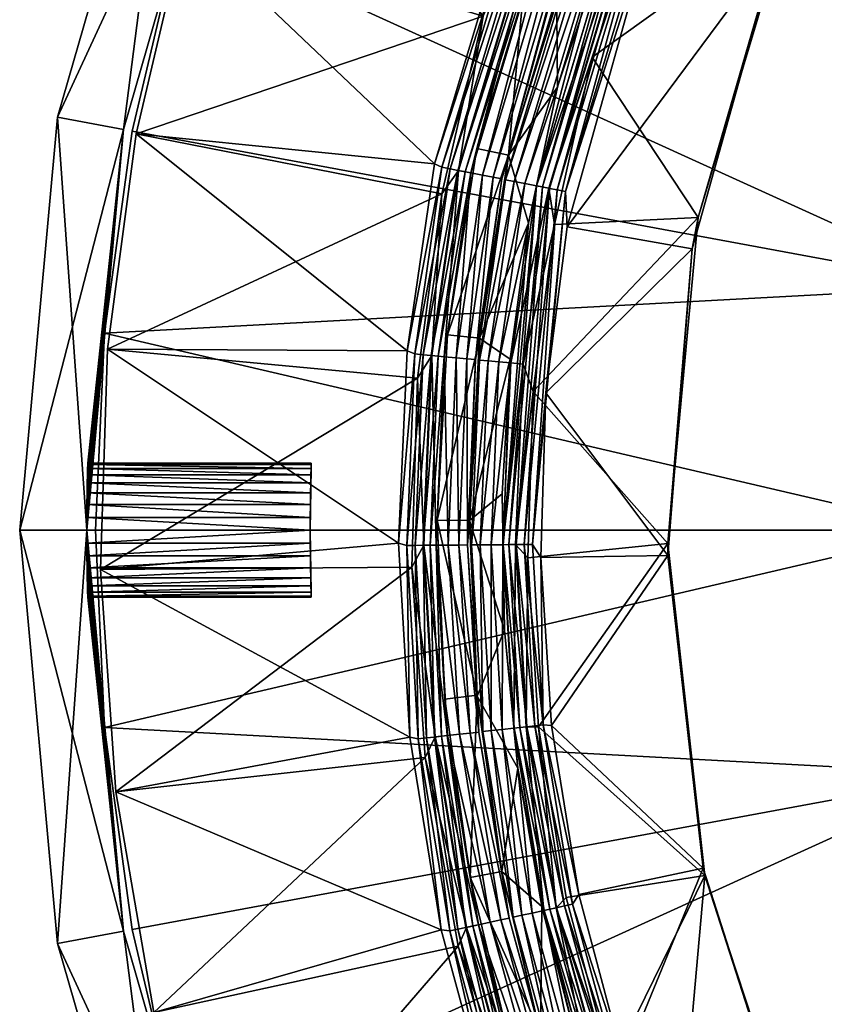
# Model space of a CAD drawing. Header units: centimetres. Extents: x 2.5 to 30.3, y -51.1 to -1.5.
# Tile 4 of 256: x 2.5 to 4.3, y -47.1 to -44.9. Entities that reach past the tile are written whole.
import ezdxf

# ---------------------------------------------------------------- set-up
doc = ezdxf.new("R2010")
doc.units = ezdxf.units.CM
for name, color, linetype, true_color in [('600', 7, 'Continuous', 0x1bb158), ('602', 7, 'Continuous', 0x1bb158), ('604', 7, 'Continuous', 0x94b11b)]:
    doc.layers.add(name, color=color, linetype=linetype, true_color=true_color)

msp = doc.modelspace()

# ---------------------------------------------------------------- meshes
at = {"layer": '600', "color": 254, "true_color": 0xcad1ee}
mesh = msp.add_polyface(dxfattribs=at)
corners = [(3.8858, -44.5467, 47.3733), (3.9156, -44.4684, 47.3686), (4.0548, -44.1796, 47.3686), (3.8007, -44.7655, 47.3686), (3.6636, -45.2885, 47.3733), (3.7105, -45.0678, 47.3686), (3.7279, -45.3011, 47.4169), (3.9382, -44.6413, 47.4186), (3.7316, -45.3804, 47.4186), (3.9464, -44.5715, 47.4169), (4.2933, -43.9438, 47.4186), (4.2623, -43.9239, 47.4115), (3.9292, -44.5645, 47.4115), (3.6764, -45.291, 47.3893), (3.8978, -44.5516, 47.3893), (3.692, -45.2941, 47.4023), (3.9126, -44.5577, 47.4023), (3.7096, -45.2975, 47.4115), (3.9156, -44.4684, 47.3686), (3.8573, -44.4211, 47.2432), (4.0548, -44.1796, 47.3686), (3.708, -44.815, 47.2432), (3.8007, -44.7655, 47.3686), (3.7105, -45.0678, 47.3686), (4.2034, -44.7444, 47.4186), (3.9382, -44.6413, 47.4186), (4.5327, -44.0975, 47.4186), (3.7316, -45.3804, 47.4186), (4.0118, -45.4297, 47.4186), (4.2034, -44.7444, 47.4186), (4.0249, -45.3595, 47.5186), (4.0118, -45.4297, 47.4186), (4.2266, -44.686, 47.5186), (4.5327, -44.0975, 47.4186), (4.0249, -45.3595, 47.5186), (3.7882, -45.0008, 47.5186), (3.7032, -45.3754, 47.5186), (4.2266, -44.686, 47.5186), (3.9113, -44.6309, 47.5186), (4.269, -43.9282, 47.5186), (3.8203, -44.52, 47.4506), (3.7082, -44.8151, 47.4436), (3.6009, -45.2201, 47.4436), (3.8575, -44.4212, 47.4436), (3.9113, -44.5571, 47.5161), (3.9113, -44.6309, 47.5186), (4.246, -43.9134, 47.5161), (3.6906, -45.2938, 47.5161), (3.7882, -45.0008, 47.5186), (3.7032, -45.3754, 47.5186), (3.5942, -45.2749, 47.4506), (3.8384, -44.5273, 47.4746), (3.6133, -45.2786, 47.4746), (3.8606, -44.5364, 47.4941), (3.6369, -45.2832, 47.4941), (3.8854, -44.5466, 47.508), (3.6632, -45.2884, 47.508), (3.708, -44.815, 47.2432), (3.8121, -44.5166, 47.2361), (3.8573, -44.4211, 47.2432), (3.5855, -45.2731, 47.2361), (3.7211, -44.4794, 47.1707), (3.5439, -44.9091, 47.1682), (3.8278, -44.1782, 47.1682), (3.5428, -45.2648, 47.1926), (3.747, -44.49, 47.1787), (3.7718, -44.5001, 47.1926), (3.5663, -45.2694, 47.2121), (3.794, -44.5092, 47.2121), (3.7082, -44.8151, 47.4436), (3.7912, -44.3921, 47.3182), (3.6393, -44.793, 47.3182), (3.8575, -44.4212, 47.4436), (3.7912, -44.3921, 47.3182), (3.7466, -44.4898, 47.3135), (3.6393, -44.793, 47.3182)]
mesh.append_faces([[corners[k] for k in face] for face in [(0, 1, 2), (0, 3, 1), (4, 3, 0), (4, 5, 3), (6, 7, 8), (9, 7, 6), (9, 10, 7), (11, 9, 12), (0, 13, 4), (13, 0, 14), (14, 15, 13), (15, 14, 16), (16, 17, 15), (17, 16, 12), (12, 6, 17), (6, 12, 9), (18, 19, 20), (18, 21, 19), (22, 21, 18), (23, 21, 22), (24, 25, 26), (24, 27, 25), (28, 27, 24), (29, 30, 31), (29, 32, 30), (33, 32, 29), (34, 35, 36), (37, 35, 34), (37, 38, 35), (37, 39, 38), (40, 41, 42), (40, 43, 41), (44, 45, 46), (47, 45, 44), (47, 48, 45), (47, 49, 48), (50, 51, 40), (52, 53, 51), (53, 52, 54), (54, 55, 53), (55, 54, 56), (56, 44, 55), (44, 56, 47), (57, 58, 59), (57, 60, 58), (61, 62, 63), (64, 65, 66), (67, 66, 68), (60, 68, 58), (69, 70, 71), (72, 70, 69), (73, 74, 75)]], dxfattribs={"color": 254})
mesh = msp.add_polyface(dxfattribs=at)
corners = [(3.6636, -45.2885, 47.3733), (3.6451, -45.3723, 47.3686), (3.7105, -45.0678, 47.3686), (3.7105, -45.0678, 47.3686), (3.6007, -45.2201, 47.2432), (3.708, -44.815, 47.2432), (3.6451, -45.3723, 47.3686), (3.5942, -45.2749, 47.4506), (3.6009, -45.2201, 47.4436), (3.5362, -45.6296, 47.4436), (3.8203, -44.52, 47.4506), (3.8384, -44.5273, 47.4746), (3.6133, -45.2786, 47.4746), (3.6007, -45.2201, 47.2432), (3.5855, -45.2731, 47.2361), (3.708, -44.815, 47.2432), (3.536, -45.6296, 47.2432), (3.4891, -45.2542, 47.1707), (3.5439, -44.9091, 47.1682), (3.7211, -44.4794, 47.1707), (3.4514, -45.3065, 47.1682), (3.5164, -45.2596, 47.1787), (3.747, -44.49, 47.1787), (3.5428, -45.2648, 47.1926), (3.7718, -44.5001, 47.1926), (3.5663, -45.2694, 47.2121), (3.794, -44.5092, 47.2121), (3.4568, -45.6709, 47.1787), (3.6009, -45.2201, 47.4436), (3.5301, -45.2052, 47.3182), (3.4643, -45.622, 47.3182), (3.6393, -44.793, 47.3182), (3.7082, -44.8151, 47.4436), (3.5439, -44.9091, 47.1682), (3.0259, -44.2682, 47.1682), (3.8278, -44.1782, 47.1682), (2.8767, -44.7084, 47.1682), (2.7678, -45.1721, 47.1682), (3.4514, -45.3065, 47.1682), (2.7036, -45.6539, 47.1682), (3.0259, -44.2682, 47.1682), (2.8767, -44.7084, 47.2682), (3.0259, -44.2682, 47.2682), (2.8767, -44.7084, 47.1682), (2.7678, -45.1721, 47.1682), (2.7678, -45.1721, 47.2682), (2.7036, -45.6539, 47.2682), (3.4348, -45.2393, 47.2682), (2.7678, -45.1721, 47.2682), (3.3736, -45.6581, 47.2682), (2.8767, -44.7084, 47.2682), (3.6699, -44.4563, 47.2682), (3.0259, -44.2682, 47.2682), (3.5301, -45.2052, 47.3182), (3.5161, -45.2595, 47.3135), (3.4643, -45.622, 47.3182), (3.7466, -44.4898, 47.3135), (3.6393, -44.793, 47.3182), (3.4518, -45.2469, 47.2699), (3.4348, -45.2393, 47.2682), (3.3736, -45.6581, 47.2682), (3.686, -44.465, 47.2699), (3.6699, -44.4563, 47.2682), (3.3912, -45.6648, 47.2699), (3.4701, -45.2505, 47.2752), (3.4098, -45.6665, 47.2752), (3.4876, -45.2539, 47.2845), (3.4276, -45.6682, 47.2845), (3.5033, -45.257, 47.2975), (3.4435, -45.6697, 47.2975), (3.7032, -44.4721, 47.2752), (3.7198, -44.4789, 47.2845), (3.7346, -44.4849, 47.2975)]
mesh.append_faces([[corners[k] for k in face] for face in [(0, 1, 2), (3, 4, 5), (6, 4, 3), (7, 8, 9), (10, 8, 7), (11, 7, 12), (13, 14, 15), (16, 14, 13), (17, 18, 19), (17, 20, 18), (19, 21, 17), (21, 19, 22), (22, 23, 21), (24, 25, 23), (26, 14, 25), (27, 17, 21), (28, 29, 30), (28, 31, 29), (32, 31, 28), (33, 34, 35), (33, 36, 34), (33, 37, 36), (38, 37, 33), (38, 39, 37), (40, 41, 42), (43, 41, 40), (44, 41, 43), (44, 45, 41), (44, 46, 45), (47, 48, 49), (47, 50, 48), (51, 50, 47), (51, 52, 50), (53, 54, 55), (53, 56, 54), (57, 56, 53), (58, 59, 60), (61, 59, 58), (61, 62, 59), (63, 64, 58), (65, 66, 64), (67, 68, 66), (69, 54, 68), (58, 70, 61), (70, 58, 64), (64, 71, 70), (71, 64, 66), (66, 72, 71), (72, 66, 68), (68, 56, 72), (56, 68, 54)]], dxfattribs={"color": 254})
mesh = msp.add_polyface(dxfattribs=at)
corners = [(3.5357, -45.6784, 47.4506), (3.5136, -46.0371, 47.4436), (3.518, -46.0921, 47.4506), (3.5362, -45.6296, 47.4436), (3.5134, -46.0371, 47.2432), (3.5269, -45.6775, 47.2361), (3.536, -45.6296, 47.2432), (3.5091, -46.0922, 47.2361), (3.429, -45.6683, 47.1707), (3.4514, -45.3065, 47.1682), (3.4891, -45.2542, 47.1707), (3.3972, -45.7191, 47.1682), (3.4108, -46.093, 47.1707), (3.3842, -46.1416, 47.1682), (3.4568, -45.6709, 47.1787), (3.5164, -45.2596, 47.1787), (3.4836, -45.6735, 47.1926), (3.5428, -45.2648, 47.1926), (3.5075, -45.6757, 47.2121), (3.4387, -46.0928, 47.1787), (3.4656, -46.0925, 47.1926), (3.4896, -46.0924, 47.2121), (3.5663, -45.2694, 47.2121), (3.5362, -45.6296, 47.4436), (3.4412, -46.0367, 47.3182), (3.5136, -46.0371, 47.4436), (3.4643, -45.622, 47.3182), (3.6009, -45.2201, 47.4436), (3.3972, -45.7191, 47.1682), (2.7036, -45.6539, 47.1682), (3.4514, -45.3065, 47.1682), (2.6876, -46.1471, 47.1682), (3.3842, -46.1416, 47.1682), (2.7036, -45.6539, 47.1682), (2.7036, -45.6539, 47.2682), (2.7678, -45.1721, 47.1682), (2.6876, -46.1471, 47.1682), (2.6876, -46.1471, 47.2682), (3.3546, -46.0879, 47.2682), (2.7036, -45.6539, 47.2682), (2.6876, -46.1471, 47.2682), (3.3736, -45.6581, 47.2682), (2.7678, -45.1721, 47.2682), (3.4565, -45.6709, 47.3135), (3.4412, -46.0367, 47.3182), (3.4643, -45.622, 47.3182), (3.4384, -46.0928, 47.3135), (3.5161, -45.2595, 47.3135), (3.3912, -45.6648, 47.2699), (3.3546, -46.0879, 47.2682), (3.3729, -46.0933, 47.2699), (3.3736, -45.6581, 47.2682), (3.4518, -45.2469, 47.2699), (3.4098, -45.6665, 47.2752), (3.3915, -46.0931, 47.2752), (3.4276, -45.6682, 47.2845), (3.4094, -46.093, 47.2845), (3.4435, -45.6697, 47.2975), (3.4254, -46.0929, 47.2975), (3.4701, -45.2505, 47.2752), (3.4876, -45.2539, 47.2845), (3.5033, -45.257, 47.2975)]
mesh.append_faces([[corners[k] for k in face] for face in [(0, 1, 2), (0, 3, 1), (4, 5, 6), (4, 7, 5), (8, 9, 10), (8, 11, 9), (12, 11, 8), (12, 13, 11), (10, 14, 8), (15, 16, 14), (16, 15, 17), (17, 18, 16), (8, 19, 12), (19, 8, 14), (14, 20, 19), (20, 14, 16), (16, 21, 20), (21, 16, 18), (22, 5, 18), (18, 7, 21), (7, 18, 5), (23, 24, 25), (23, 26, 24), (27, 26, 23), (28, 29, 30), (28, 31, 29), (32, 31, 28), (33, 34, 35), (36, 34, 33), (36, 37, 34), (38, 39, 40), (41, 39, 38), (41, 42, 39), (43, 44, 45), (46, 44, 43), (45, 47, 43), (48, 49, 50), (48, 51, 49), (52, 51, 48), (50, 53, 48), (53, 50, 54), (54, 55, 53), (55, 54, 56), (56, 57, 55), (57, 56, 58), (59, 48, 53), (60, 53, 55), (61, 55, 57), (58, 43, 57), (43, 58, 46), (47, 57, 43)]], dxfattribs={"color": 254})
mesh = msp.add_polyface(dxfattribs=at)
corners = [(3.5887, -46.0916, 47.3733), (3.6451, -45.3723, 47.3686), (3.6636, -45.2885, 47.3733), (3.6041, -45.6763, 47.3686), (3.5865, -45.9777, 47.3686), (3.5919, -46.2828, 47.3686), (3.6542, -46.091, 47.4169), (3.6844, -45.7514, 47.4186), (3.6728, -46.1205, 47.4186), (3.7279, -45.3011, 47.4169), (3.7316, -45.3804, 47.4186), (3.6017, -46.0914, 47.3893), (3.6764, -45.291, 47.3893), (3.6177, -46.0913, 47.4023), (3.692, -45.2941, 47.4023), (3.6356, -46.0912, 47.4115), (3.7096, -45.2975, 47.4115), (3.6451, -45.3723, 47.3686), (3.536, -45.6296, 47.2432), (3.6007, -45.2201, 47.2432), (3.6041, -45.6763, 47.3686), (3.5134, -46.0371, 47.2432), (3.5865, -45.9777, 47.3686), (3.5919, -46.2828, 47.3686), (4.0118, -45.4297, 47.4186), (3.6844, -45.7514, 47.4186), (3.7316, -45.3804, 47.4186), (3.9572, -46.1161, 47.4186), (3.6728, -46.1205, 47.4186), (4.0118, -45.4297, 47.4186), (3.9569, -46.0886, 47.5186), (3.9572, -46.1161, 47.4186), (4.0249, -45.3595, 47.5186), (3.9569, -46.0886, 47.5186), (3.6556, -45.7491, 47.5186), (3.6439, -46.121, 47.5186), (4.0249, -45.3595, 47.5186), (3.7032, -45.3754, 47.5186), (3.5942, -45.2749, 47.4506), (3.5362, -45.6296, 47.4436), (3.5357, -45.6784, 47.4506), (3.6336, -45.6876, 47.5161), (3.7032, -45.3754, 47.5186), (3.6906, -45.2938, 47.5161), (3.6556, -45.7491, 47.5186), (3.6162, -46.0913, 47.5161), (3.6439, -46.121, 47.5186), (3.518, -46.0921, 47.4506), (3.5551, -45.6802, 47.4746), (3.5375, -46.092, 47.4746), (3.6133, -45.2786, 47.4746), (3.579, -45.6824, 47.4941), (3.5615, -46.0918, 47.4941), (3.6058, -45.6849, 47.508), (3.5883, -46.0916, 47.508), (3.6369, -45.2832, 47.4941), (3.6632, -45.2884, 47.508), (3.536, -45.6296, 47.2432), (3.5269, -45.6775, 47.2361), (3.5855, -45.2731, 47.2361), (3.5075, -45.6757, 47.2121), (3.5428, -45.2648, 47.1926), (3.5663, -45.2694, 47.2121)]
mesh.append_faces([[corners[k] for k in face] for face in [(0, 1, 2), (0, 3, 1), (0, 4, 3), (0, 5, 4), (6, 7, 8), (9, 7, 6), (9, 10, 7), (2, 11, 0), (11, 2, 12), (12, 13, 11), (13, 12, 14), (14, 15, 13), (15, 14, 16), (16, 6, 15), (6, 16, 9), (17, 18, 19), (20, 18, 17), (20, 21, 18), (22, 21, 20), (23, 21, 22), (24, 25, 26), (27, 25, 24), (27, 28, 25), (29, 30, 31), (29, 32, 30), (33, 34, 35), (36, 34, 33), (36, 37, 34), (38, 39, 40), (41, 42, 43), (41, 44, 42), (45, 44, 41), (45, 46, 44), (47, 48, 40), (48, 47, 49), (40, 50, 38), (50, 40, 48), (49, 51, 48), (51, 49, 52), (52, 53, 51), (53, 52, 54), (54, 41, 53), (41, 54, 45), (48, 55, 50), (55, 48, 51), (51, 56, 55), (56, 51, 53), (53, 43, 56), (43, 53, 41), (57, 58, 59), (60, 61, 62), (58, 62, 59)]], dxfattribs={"color": 254})
mesh = msp.add_polyface(dxfattribs=at)
corners = [(3.6132, -46.5021, 47.3733), (3.5919, -46.2828, 47.3686), (3.5887, -46.0916, 47.3733), (3.5919, -46.2828, 47.3686), (3.5302, -46.4305, 47.2432), (3.5134, -46.0371, 47.2432), (3.6212, -46.5916, 47.3686), (3.5855, -46.8228, 47.2432), (3.5429, -46.5099, 47.4506), (3.5302, -46.428, 47.4436), (3.5857, -46.8227, 47.4436), (3.518, -46.0921, 47.4506), (3.5136, -46.0371, 47.4436), (3.611, -46.9252, 47.4506), (3.5622, -46.5078, 47.4746), (3.5375, -46.092, 47.4746), (3.6301, -46.921, 47.4746), (3.5861, -46.5051, 47.4941), (3.5615, -46.0918, 47.4941), (3.5883, -46.0916, 47.508), (3.6128, -46.5021, 47.508), (3.5302, -46.4305, 47.2432), (3.5091, -46.0922, 47.2361), (3.5134, -46.0371, 47.2432), (3.534, -46.5109, 47.2361), (3.5855, -46.8228, 47.2432), (3.4364, -46.5218, 47.1707), (3.3842, -46.1416, 47.1682), (3.4108, -46.093, 47.1707), (3.4142, -46.5675, 47.1682), (3.4641, -46.5187, 47.1787), (3.4387, -46.0928, 47.1787), (3.4908, -46.5157, 47.1926), (3.4656, -46.0925, 47.1926), (3.5146, -46.5131, 47.2121), (3.4896, -46.0924, 47.2121), (3.5833, -46.9312, 47.2121), (3.6023, -46.9271, 47.2361), (3.5302, -46.428, 47.4436), (3.4584, -46.4371, 47.3182), (3.5146, -46.8363, 47.3182), (3.4412, -46.0367, 47.3182), (3.5136, -46.0371, 47.4436), (3.3842, -46.1416, 47.1682), (2.7219, -46.6446, 47.1682), (2.6876, -46.1471, 47.1682), (3.4142, -46.5675, 47.1682), (2.6876, -46.1471, 47.1682), (2.7219, -46.6446, 47.2682), (2.6876, -46.1471, 47.2682), (2.7219, -46.6446, 47.1682), (3.3799, -46.5221, 47.2682), (2.6876, -46.1471, 47.2682), (2.7219, -46.6446, 47.2682), (3.3546, -46.0879, 47.2682), (3.4384, -46.0928, 47.3135), (3.4584, -46.4371, 47.3182), (3.4412, -46.0367, 47.3182), (3.4637, -46.5187, 47.3135), (3.5146, -46.8363, 47.3182), (3.3729, -46.0933, 47.2699), (3.3799, -46.5221, 47.2682), (3.3986, -46.526, 47.2699), (3.3546, -46.0879, 47.2682), (3.3915, -46.0931, 47.2752), (3.4171, -46.5239, 47.2752), (3.4094, -46.093, 47.2845), (3.4349, -46.522, 47.2845), (3.4254, -46.0929, 47.2975), (3.4508, -46.5202, 47.2975)]
mesh.append_faces([[corners[k] for k in face] for face in [(0, 1, 2), (3, 4, 5), (6, 4, 3), (6, 7, 4), (8, 9, 10), (11, 9, 8), (11, 12, 9), (13, 14, 8), (8, 15, 11), (15, 8, 14), (16, 17, 14), (14, 18, 15), (18, 14, 17), (17, 19, 18), (19, 17, 20), (21, 22, 23), (21, 24, 22), (25, 24, 21), (26, 27, 28), (26, 29, 27), (28, 30, 26), (30, 28, 31), (31, 32, 30), (32, 31, 33), (33, 34, 32), (34, 33, 35), (36, 32, 34), (35, 24, 34), (24, 35, 22), (37, 34, 24), (38, 39, 40), (38, 41, 39), (42, 41, 38), (43, 44, 45), (46, 44, 43), (47, 48, 49), (50, 48, 47), (51, 52, 53), (54, 52, 51), (55, 56, 57), (58, 56, 55), (58, 59, 56), (60, 61, 62), (60, 63, 61), (62, 64, 60), (64, 62, 65), (65, 66, 64), (66, 65, 67), (67, 68, 66), (68, 67, 69), (69, 55, 68), (55, 69, 58)]], dxfattribs={"color": 254})
mesh = msp.add_polyface(dxfattribs=at)
corners = [(3.6132, -46.5021, 47.3733), (3.6212, -46.5916, 47.3686), (3.5919, -46.2828, 47.3686), (3.6801, -46.9101, 47.3733), (3.6753, -46.9014, 47.3686), (3.7544, -47.2092, 47.3686), (3.7441, -46.8962, 47.4169), (3.7581, -46.8748, 47.4186), (3.8578, -47.2503, 47.4186), (3.6783, -46.4949, 47.4169), (3.6967, -46.4964, 47.4186), (3.6728, -46.1205, 47.4186), (3.6542, -46.091, 47.4169), (3.5887, -46.0916, 47.3733), (3.6261, -46.5007, 47.3893), (3.6017, -46.0914, 47.3893), (3.6928, -46.9074, 47.3893), (3.642, -46.4989, 47.4023), (3.6177, -46.0913, 47.4023), (3.6598, -46.4969, 47.4115), (3.6356, -46.0912, 47.4115), (3.7084, -46.904, 47.4023), (3.7259, -46.9001, 47.4115), (3.6753, -46.9014, 47.3686), (3.5855, -46.8228, 47.2432), (3.6212, -46.5916, 47.3686), (3.6721, -47.1857, 47.2432), (3.9572, -46.1161, 47.4186), (3.6967, -46.4964, 47.4186), (3.6728, -46.1205, 47.4186), (4.0364, -46.8156, 47.4186), (3.7581, -46.8748, 47.4186), (3.8578, -47.2503, 47.4186), (4.0364, -46.8156, 47.4186), (3.9569, -46.0886, 47.5186), (4.0399, -46.8318, 47.5186), (3.9572, -46.1161, 47.4186), (4.0399, -46.8318, 47.5186), (3.7299, -46.8809, 47.5186), (3.8303, -47.2591, 47.5186), (3.6681, -46.4996, 47.5186), (3.9569, -46.0886, 47.5186), (3.6439, -46.121, 47.5186), (3.611, -46.9252, 47.4506), (3.5857, -46.8227, 47.4436), (3.6717, -47.1835, 47.4436), (3.6405, -46.4991, 47.5161), (3.6439, -46.121, 47.5186), (3.6162, -46.0913, 47.5161), (3.6681, -46.4996, 47.5186), (3.707, -46.9043, 47.5161), (3.7299, -46.8809, 47.5186), (3.8303, -47.2591, 47.5186), (3.5622, -46.5078, 47.4746), (3.6301, -46.921, 47.4746), (3.5861, -46.5051, 47.4941), (3.6535, -46.9159, 47.4941), (3.6128, -46.5021, 47.508), (3.6797, -46.9102, 47.508), (3.5883, -46.0916, 47.508), (3.6721, -47.1857, 47.2432), (3.6023, -46.9271, 47.2361), (3.5855, -46.8228, 47.2432)]
mesh.append_faces([[corners[k] for k in face] for face in [(0, 1, 2), (3, 1, 0), (3, 4, 1), (3, 5, 4), (6, 7, 8), (9, 7, 6), (9, 10, 7), (9, 11, 10), (12, 11, 9), (13, 14, 0), (14, 13, 15), (0, 16, 3), (16, 0, 14), (15, 17, 14), (17, 15, 18), (18, 19, 17), (19, 18, 20), (20, 9, 19), (9, 20, 12), (14, 21, 16), (21, 14, 17), (17, 22, 21), (22, 17, 19), (19, 6, 22), (6, 19, 9), (23, 24, 25), (23, 26, 24), (27, 28, 29), (30, 28, 27), (30, 31, 28), (30, 32, 31), (33, 34, 35), (36, 34, 33), (37, 38, 39), (37, 40, 38), (41, 40, 37), (41, 42, 40), (43, 44, 45), (46, 47, 48), (46, 49, 47), (50, 49, 46), (50, 51, 49), (50, 52, 51), (53, 43, 54), (55, 54, 56), (56, 57, 55), (57, 56, 58), (58, 46, 57), (46, 58, 50), (57, 48, 59), (48, 57, 46), (60, 61, 62)]], dxfattribs={"color": 254})
mesh = msp.add_polyface(dxfattribs=at)
corners = [(3.5429, -46.5099, 47.4506), (3.5857, -46.8227, 47.4436), (3.611, -46.9252, 47.4506), (3.5855, -46.8228, 47.2432), (3.6023, -46.9271, 47.2361), (3.534, -46.5109, 47.2361), (3.5063, -46.948, 47.1707), (3.4142, -46.5675, 47.1682), (3.4364, -46.5218, 47.1707), (3.4878, -46.9904, 47.1682), (3.6199, -47.3646, 47.1707), (3.6041, -47.4036, 47.1682), (3.5336, -46.942, 47.1787), (3.4641, -46.5187, 47.1787), (3.5598, -46.9363, 47.1926), (3.4908, -46.5157, 47.1926), (3.5833, -46.9312, 47.2121), (3.5146, -46.5131, 47.2121), (3.6464, -47.3559, 47.1787), (3.6719, -47.3475, 47.1926), (3.6717, -47.1835, 47.4436), (3.5146, -46.8363, 47.3182), (3.6027, -47.2056, 47.3182), (3.5857, -46.8227, 47.4436), (3.5302, -46.428, 47.4436), (3.4142, -46.5675, 47.1682), (2.8071, -47.1386, 47.1682), (2.7219, -46.6446, 47.1682), (3.4878, -46.9904, 47.1682), (2.9424, -47.6213, 47.1682), (3.6041, -47.4036, 47.1682), (2.8071, -47.1386, 47.1682), (2.7219, -46.6446, 47.2682), (2.7219, -46.6446, 47.1682), (2.8071, -47.1386, 47.2682), (2.9424, -47.6213, 47.1682), (3.5647, -47.3764, 47.2682), (2.8071, -47.1386, 47.2682), (2.9424, -47.6213, 47.2682), (3.4501, -46.9539, 47.2682), (2.7219, -46.6446, 47.2682), (3.3799, -46.5221, 47.2682), (3.5332, -46.9421, 47.3135), (3.5146, -46.8363, 47.3182), (3.4637, -46.5187, 47.3135), (3.6027, -47.2056, 47.3182), (3.646, -47.356, 47.3135), (3.4692, -46.956, 47.2699), (3.5647, -47.3764, 47.2682), (3.5838, -47.3765, 47.2699), (3.4501, -46.9539, 47.2682), (3.3986, -46.526, 47.2699), (3.3799, -46.5221, 47.2682), (3.4874, -46.9521, 47.2752), (3.6015, -47.3707, 47.2752), (3.5049, -46.9483, 47.2845), (3.6185, -47.3651, 47.2845), (3.5205, -46.9449, 47.2975), (3.6337, -47.3601, 47.2975), (3.4171, -46.5239, 47.2752), (3.4349, -46.522, 47.2845), (3.4508, -46.5202, 47.2975)]
mesh.append_faces([[corners[k] for k in face] for face in [(0, 1, 2), (3, 4, 5), (6, 7, 8), (6, 9, 7), (10, 9, 6), (10, 11, 9), (8, 12, 6), (12, 8, 13), (13, 14, 12), (14, 13, 15), (15, 16, 14), (17, 4, 16), (6, 18, 10), (18, 6, 12), (19, 12, 14), (20, 21, 22), (23, 21, 20), (24, 21, 23), (25, 26, 27), (28, 26, 25), (28, 29, 26), (30, 29, 28), (31, 32, 33), (31, 34, 32), (35, 34, 31), (36, 37, 38), (39, 37, 36), (39, 40, 37), (41, 40, 39), (42, 43, 44), (42, 45, 43), (46, 45, 42), (47, 48, 49), (47, 50, 48), (51, 50, 47), (51, 52, 50), (49, 53, 47), (53, 49, 54), (54, 55, 53), (55, 54, 56), (56, 57, 55), (57, 56, 58), (58, 42, 57), (47, 59, 51), (59, 47, 53), (53, 60, 59), (60, 53, 55), (55, 61, 60), (61, 55, 57), (57, 44, 61), (44, 57, 42)]], dxfattribs={"color": 254})
mesh = msp.add_polyface(dxfattribs=at)
corners = [(3.7889, -47.309, 47.3733), (3.7544, -47.2092, 47.3686), (3.6801, -46.9101, 47.3733), (3.8586, -47.5118, 47.3686), (3.8511, -47.2886, 47.4169), (3.8578, -47.2503, 47.4186), (3.9955, -47.6171, 47.4186), (3.7441, -46.8962, 47.4169), (3.8012, -47.305, 47.3893), (3.6928, -46.9074, 47.3893), (3.9492, -47.6873, 47.3893), (3.8164, -47.3, 47.4023), (3.7084, -46.904, 47.4023), (3.8334, -47.2944, 47.4115), (3.7259, -46.9001, 47.4115), (3.9638, -47.6807, 47.4023), (3.9801, -47.6734, 47.4115), (3.9971, -47.6658, 47.4169), (3.7911, -47.5381, 47.2432), (3.7544, -47.2092, 47.3686), (3.8586, -47.5118, 47.3686), (3.6721, -47.1857, 47.2432), (3.6753, -46.9014, 47.3686), (4.2566, -47.5039, 47.4186), (3.8578, -47.2503, 47.4186), (4.0364, -46.8156, 47.4186), (3.9955, -47.6171, 47.4186), (4.2566, -47.5039, 47.4186), (4.0399, -46.8318, 47.5186), (4.2734, -47.5422, 47.5186), (4.0364, -46.8156, 47.4186), (4.0399, -46.8318, 47.5186), (3.969, -47.6286, 47.5186), (4.2734, -47.5422, 47.5186), (3.8303, -47.2591, 47.5186), (3.7217, -47.3311, 47.4506), (3.6717, -47.1835, 47.4436), (3.7913, -47.538, 47.4436), (3.611, -46.9252, 47.4506), (3.815, -47.3004, 47.5161), (3.8303, -47.2591, 47.5186), (3.707, -46.9043, 47.5161), (3.969, -47.6286, 47.5186), (3.6301, -46.921, 47.4746), (3.7402, -47.3251, 47.4746), (3.8906, -47.7135, 47.4746), (3.763, -47.3176, 47.4941), (3.9125, -47.7037, 47.4941), (3.7885, -47.3092, 47.508), (3.937, -47.6927, 47.508), (3.6535, -46.9159, 47.4941), (3.6797, -46.9102, 47.508), (3.6721, -47.1857, 47.2432), (3.7132, -47.3339, 47.2361), (3.6023, -46.9271, 47.2361), (3.7911, -47.5381, 47.2432), (3.5336, -46.942, 47.1787), (3.6719, -47.3475, 47.1926), (3.6464, -47.3559, 47.1787), (3.5598, -46.9363, 47.1926), (3.6947, -47.34, 47.2121), (3.5833, -46.9312, 47.2121), (3.6717, -47.1835, 47.4436), (3.7239, -47.5643, 47.3182), (3.7913, -47.538, 47.4436), (3.6027, -47.2056, 47.3182), (3.646, -47.356, 47.3135), (3.7239, -47.5643, 47.3182), (3.6027, -47.2056, 47.3182), (3.5332, -46.9421, 47.3135), (3.6337, -47.3601, 47.2975)]
mesh.append_faces([[corners[k] for k in face] for face in [(0, 1, 2), (0, 3, 1), (4, 5, 6), (7, 5, 4), (2, 8, 0), (8, 2, 9), (10, 0, 8), (9, 11, 8), (11, 9, 12), (12, 13, 11), (13, 12, 14), (14, 4, 13), (4, 14, 7), (15, 8, 11), (16, 11, 13), (17, 13, 4), (18, 19, 20), (19, 21, 22), (19, 18, 21), (23, 24, 25), (23, 26, 24), (27, 28, 29), (30, 28, 27), (31, 32, 33), (31, 34, 32), (35, 36, 37), (38, 36, 35), (39, 40, 41), (39, 42, 40), (35, 43, 38), (43, 35, 44), (45, 46, 44), (47, 48, 46), (49, 39, 48), (44, 50, 43), (50, 44, 46), (46, 51, 50), (51, 46, 48), (48, 41, 51), (41, 48, 39), (52, 53, 54), (55, 53, 52), (56, 57, 58), (59, 60, 57), (60, 59, 61), (61, 53, 60), (53, 61, 54), (62, 63, 64), (62, 65, 63), (66, 67, 68), (69, 70, 66)]], dxfattribs={"color": 254})
at = {"layer": '602', "color": 254, "true_color": 0xcad1ee}
mesh = msp.add_polyface(dxfattribs=at)
corners = [(4.5868, -46.0594, 47.1682), (2.6967, -45.6183, 47.1682), (2.6768, -46.0594, 47.1682), (4.6369, -45.5135, 47.1682), (2.7588, -45.166, 47.1682), (2.8663, -44.7084, 47.1682), (4.7974, -44.9552, 47.1682), (3.0215, -44.2521, 47.1682), (3.2253, -43.8043, 47.1682), (5.0758, -44.4178, 47.1682), (3.4772, -43.3726, 47.1682), (3.7749, -42.9647, 47.1682), (5.4655, -43.9381, 47.1682), (5.9452, -43.5485, 47.1682), (4.492, -42.2475, 47.1682), (2.7588, -45.166, 47.1682), (2.8663, -44.7084, 47.0682), (2.7588, -45.166, 47.0682), (2.6768, -46.0594, 47.1682), (2.6967, -45.6183, 47.0682), (2.6768, -46.0594, 47.0682), (2.6967, -45.6183, 47.1682), (3.2253, -43.8043, 47.0682), (3.4772, -43.3726, 47.1682), (3.4772, -43.3726, 47.0682), (3.2253, -43.8043, 47.1682), (3.0215, -44.2521, 47.0682), (3.0215, -44.2521, 47.1682), (2.8663, -44.7084, 47.1682), (4.5868, -46.0594, 47.0682), (4.6369, -45.5135, 47.1682), (4.5868, -46.0594, 47.1682), (4.6369, -45.5135, 47.0682), (4.7974, -44.9552, 47.1682), (4.7974, -44.9552, 47.0682), (5.0758, -44.4178, 47.1682), (5.0758, -44.4178, 47.0682), (5.4655, -43.9381, 47.1682), (5.4655, -43.9381, 47.0682), (5.9452, -43.5485, 47.0682), (5.9452, -43.5485, 47.1682), (6.4825, -43.2701, 47.0682), (6.4825, -43.2701, 47.1682), (5.4655, -43.9381, 47.0682), (4.492, -42.2475, 47.0682), (5.9452, -43.5485, 47.0682), (5.0758, -44.4178, 47.0682), (3.7749, -42.9647, 47.0682), (3.4772, -43.3726, 47.0682), (3.2253, -43.8043, 47.0682), (4.7974, -44.9552, 47.0682), (3.0215, -44.2521, 47.0682), (2.8663, -44.7084, 47.0682), (4.6369, -45.5135, 47.0682), (2.7588, -45.166, 47.0682), (2.6967, -45.6183, 47.0682), (4.5868, -46.0594, 47.0682), (2.6768, -46.0594, 47.0682)]
mesh.append_faces([[corners[k] for k in face] for face in [(0, 1, 2), (3, 1, 0), (3, 4, 1), (3, 5, 4), (6, 5, 3), (6, 7, 5), (6, 8, 7), (9, 8, 6), (9, 10, 8), (9, 11, 10), (12, 11, 9), (13, 14, 12), (15, 16, 17), (18, 19, 20), (21, 19, 18), (15, 19, 21), (15, 17, 19), (22, 23, 24), (22, 25, 23), (26, 25, 22), (26, 27, 25), (26, 28, 27), (16, 28, 26), (16, 15, 28), (29, 30, 31), (32, 30, 29), (32, 33, 30), (34, 33, 32), (34, 35, 33), (36, 35, 34), (36, 37, 35), (38, 37, 36), (39, 37, 38), (39, 40, 37), (41, 40, 39), (41, 42, 40), (43, 44, 45), (46, 47, 43), (46, 48, 47), (46, 49, 48), (50, 49, 46), (50, 51, 49), (50, 52, 51), (53, 52, 50), (53, 54, 52), (53, 55, 54), (56, 55, 53), (56, 57, 55)]], dxfattribs={"color": 254})
mesh = msp.add_polyface(dxfattribs=at)
corners = [(5.4655, -48.1808, 47.1682), (4.492, -49.8713, 47.1682), (5.9452, -48.5704, 47.1682), (5.0758, -47.7011, 47.1682), (3.7749, -49.1542, 47.1682), (3.4772, -48.7462, 47.1682), (3.2253, -48.3146, 47.1682), (4.7974, -47.1637, 47.1682), (3.0215, -47.8668, 47.1682), (2.8663, -47.4105, 47.1682), (4.6369, -46.6053, 47.1682), (2.7588, -46.9529, 47.1682), (2.6967, -46.5006, 47.1682), (4.5868, -46.0594, 47.1682), (2.6768, -46.0594, 47.1682), (4.6369, -46.6053, 47.1682), (4.5868, -46.0594, 47.0682), (4.5868, -46.0594, 47.1682), (5.9452, -48.5704, 47.0682), (6.4825, -48.8488, 47.1682), (6.4825, -48.8488, 47.0682), (5.9452, -48.5704, 47.1682), (5.4655, -48.1808, 47.0682), (5.4655, -48.1808, 47.1682), (5.0758, -47.7011, 47.0682), (5.0758, -47.7011, 47.1682), (4.7974, -47.1637, 47.0682), (4.7974, -47.1637, 47.1682), (4.6369, -46.6053, 47.0682), (2.6967, -46.5006, 47.0682), (2.6768, -46.0594, 47.1682), (2.6768, -46.0594, 47.0682), (3.4772, -48.7462, 47.1682), (3.2253, -48.3146, 47.0682), (3.4772, -48.7462, 47.0682), (3.2253, -48.3146, 47.1682), (3.0215, -47.8668, 47.0682), (3.0215, -47.8668, 47.1682), (2.8663, -47.4105, 47.1682), (2.8663, -47.4105, 47.0682), (2.7588, -46.9529, 47.1682), (2.7588, -46.9529, 47.0682), (2.6967, -46.5006, 47.1682), (4.5868, -46.0594, 47.0682), (2.6967, -46.5006, 47.0682), (2.6768, -46.0594, 47.0682), (4.6369, -46.6053, 47.0682), (2.7588, -46.9529, 47.0682), (2.8663, -47.4105, 47.0682), (4.7974, -47.1637, 47.0682), (3.0215, -47.8668, 47.0682), (3.2253, -48.3146, 47.0682), (5.0758, -47.7011, 47.0682), (3.4772, -48.7462, 47.0682), (3.7749, -49.1542, 47.0682), (5.4655, -48.1808, 47.0682), (5.9452, -48.5704, 47.0682), (4.492, -49.8713, 47.0682)]
mesh.append_faces([[corners[k] for k in face] for face in [(0, 1, 2), (3, 4, 0), (3, 5, 4), (3, 6, 5), (7, 6, 3), (7, 8, 6), (7, 9, 8), (10, 9, 7), (10, 11, 9), (10, 12, 11), (13, 12, 10), (13, 14, 12), (15, 16, 17), (18, 19, 20), (18, 21, 19), (22, 21, 18), (22, 23, 21), (24, 23, 22), (24, 25, 23), (26, 25, 24), (26, 27, 25), (28, 27, 26), (28, 15, 27), (16, 15, 28), (29, 30, 31), (32, 33, 34), (35, 33, 32), (35, 36, 33), (37, 36, 35), (38, 36, 37), (38, 39, 36), (40, 39, 38), (40, 41, 39), (42, 41, 40), (42, 29, 41), (30, 29, 42), (43, 44, 45), (46, 44, 43), (46, 47, 44), (46, 48, 47), (49, 48, 46), (49, 50, 48), (49, 51, 50), (52, 51, 49), (52, 53, 51), (52, 54, 53), (55, 54, 52), (56, 57, 55)]], dxfattribs={"color": 254})
at = {"layer": '604', "color": 254, "true_color": 0xcad1ee}
mesh = msp.add_polyface(dxfattribs=at)
corners = [(2.5916, -45.1351, 58.8682), (2.5916, -45.1351, 46.8682), (2.5068, -46.0594, 46.8682), (2.8635, -44.1895, 46.8682), (2.8635, -44.1895, 58.8682), (3.3349, -43.2796, 58.8682), (3.3349, -43.2796, 46.8682), (3.9947, -42.4673, 58.8682), (3.9947, -42.4673, 46.8682), (4.807, -41.8075, 58.8682), (4.807, -41.8075, 46.8682), (5.7169, -41.3361, 58.8682), (5.7169, -41.3361, 46.8682), (6.6624, -41.0642, 58.8682), (6.6624, -41.0642, 46.8682), (7.5868, -40.9794, 58.8682), (7.5868, -40.9794, 46.8682), (2.659, -45.9123, 58.597), (2.7391, -45.1624, 58.8682), (2.6588, -45.9209, 58.6256), (2.6591, -45.9094, 58.5682), (2.659, -45.9123, 58.5394), (2.6588, -45.9209, 58.5108), (2.7391, -45.1624, 46.8682), (2.6584, -45.935, 58.4845), (3.0029, -44.2447, 46.8682), (3.0029, -44.2447, 58.8682), (3.4604, -43.3617, 58.8682), (3.4604, -43.3617, 46.8682), (4.1008, -42.5734, 46.8682), (4.1008, -42.5734, 58.8682), (4.8891, -41.933, 46.8682), (4.8891, -41.933, 58.8682), (5.7721, -41.4756, 58.8682), (5.7721, -41.4756, 46.8682), (6.6897, -41.2117, 46.8682), (6.6897, -41.2117, 58.8682), (7.5868, -41.1294, 58.8682), (7.5868, -41.1294, 46.8682), (7.5868, -41.1294, 46.8682), (6.6624, -41.0642, 46.8682), (7.5868, -40.9794, 46.8682), (6.6897, -41.2117, 46.8682), (5.7169, -41.3361, 46.8682), (5.7721, -41.4756, 46.8682), (4.807, -41.8075, 46.8682), (4.8891, -41.933, 46.8682), (3.9947, -42.4673, 46.8682), (4.1008, -42.5734, 46.8682), (3.3349, -43.2796, 46.8682), (3.4604, -43.3617, 46.8682), (2.8635, -44.1895, 46.8682), (3.0029, -44.2447, 46.8682), (2.5916, -45.1351, 46.8682), (2.7391, -45.1624, 46.8682), (2.5068, -46.0594, 46.8682), (2.7391, -45.1624, 58.8682), (2.5916, -45.1351, 58.8682), (2.6568, -46.0594, 58.8682), (2.8635, -44.1895, 58.8682), (3.0029, -44.2447, 58.8682), (3.3349, -43.2796, 58.8682), (3.4604, -43.3617, 58.8682), (3.9947, -42.4673, 58.8682), (4.1008, -42.5734, 58.8682), (4.807, -41.8075, 58.8682), (4.8891, -41.933, 58.8682), (5.7169, -41.3361, 58.8682), (5.7721, -41.4756, 58.8682), (6.6624, -41.0642, 58.8682), (6.6897, -41.2117, 58.8682), (7.5868, -40.9794, 58.8682), (7.5868, -41.1294, 58.8682)]
mesh.append_faces([[corners[k] for k in face] for face in [(0, 1, 2), (0, 3, 1), (4, 3, 0), (5, 3, 4), (5, 6, 3), (7, 6, 5), (7, 8, 6), (9, 8, 7), (9, 10, 8), (11, 10, 9), (11, 12, 10), (13, 12, 11), (13, 14, 12), (15, 14, 13), (15, 16, 14), (17, 18, 19), (20, 18, 17), (21, 18, 20), (22, 18, 21), (23, 18, 24), (25, 18, 23), (25, 26, 18), (25, 27, 26), (28, 27, 25), (29, 27, 28), (29, 30, 27), (31, 30, 29), (31, 32, 30), (31, 33, 32), (34, 33, 31), (35, 33, 34), (35, 36, 33), (35, 37, 36), (38, 37, 35), (39, 40, 41), (42, 40, 39), (42, 43, 40), (44, 43, 42), (44, 45, 43), (46, 45, 44), (46, 47, 45), (48, 47, 46), (48, 49, 47), (50, 49, 48), (50, 51, 49), (52, 51, 50), (52, 53, 51), (54, 53, 52), (54, 55, 53), (56, 57, 58), (56, 59, 57), (60, 59, 56), (60, 61, 59), (62, 61, 60), (62, 63, 61), (64, 63, 62), (64, 65, 63), (66, 65, 64), (66, 67, 65), (68, 67, 66), (68, 69, 67), (70, 69, 68), (70, 71, 69), (72, 71, 70)]], dxfattribs={"color": 254})
mesh = msp.add_polyface(dxfattribs=at)
corners = [(3.1572, -46.002, 58.4296), (3.1568, -46.0594, 58.4182), (3.1569, -46.0306, 58.421), (3.1569, -46.0306, 58.7154), (3.1568, -46.0594, 58.7182), (3.1572, -46.002, 58.7068), (3.1576, -45.9758, 58.6926), (3.1581, -45.9534, 58.6743), (3.1586, -45.935, 58.6519), (3.159, -45.9209, 58.6256), (3.1592, -45.9123, 58.597), (3.1593, -45.9094, 58.5682), (3.1592, -45.9123, 58.5394), (3.159, -45.9209, 58.5108), (3.1586, -45.935, 58.4845), (3.1581, -45.9534, 58.4621), (3.1576, -45.9758, 58.4437), (2.5916, -45.1351, 58.8682), (2.5068, -46.0594, 46.8682), (2.5068, -46.0594, 58.8682), (2.6591, -45.9094, 58.5682), (3.1592, -45.9123, 58.597), (3.1593, -45.9094, 58.5682), (3.1568, -46.0594, 58.7182), (2.6569, -46.0306, 58.7154), (2.6568, -46.0594, 58.7182), (3.1569, -46.0306, 58.7154), (2.6571, -46.002, 58.7068), (3.1572, -46.002, 58.7068), (2.6575, -45.9758, 58.6926), (3.1576, -45.9758, 58.6926), (2.6579, -45.9534, 58.6743), (3.1581, -45.9534, 58.6743), (2.6584, -45.935, 58.6519), (3.1586, -45.935, 58.6519), (2.6588, -45.9209, 58.6256), (3.159, -45.9209, 58.6256), (2.659, -45.9123, 58.597), (3.1592, -45.9123, 58.5394), (2.6591, -45.9094, 58.5682), (3.1593, -45.9094, 58.5682), (2.6569, -46.0306, 58.421), (3.1568, -46.0594, 58.4182), (2.6568, -46.0594, 58.4182), (3.1569, -46.0306, 58.421), (2.6571, -46.002, 58.4296), (3.1572, -46.002, 58.4296), (2.6575, -45.9758, 58.4437), (3.1576, -45.9758, 58.4437), (2.6579, -45.9534, 58.4621), (3.1581, -45.9534, 58.4621), (2.6584, -45.935, 58.4845), (3.1586, -45.935, 58.4845), (2.6588, -45.9209, 58.5108), (3.159, -45.9209, 58.5108), (2.659, -45.9123, 58.5394), (2.6568, -46.0594, 58.7182), (2.7391, -45.1624, 58.8682), (2.6568, -46.0594, 58.8682), (2.6569, -46.0306, 58.7154), (2.6571, -46.002, 58.7068), (2.6575, -45.9758, 58.6926), (2.6579, -45.9534, 58.6743), (2.7391, -45.1624, 46.8682), (2.6568, -46.0594, 58.4182), (2.6568, -46.0594, 46.8682), (2.6584, -45.935, 58.6519), (2.6569, -46.0306, 58.421), (2.6588, -45.9209, 58.6256), (2.6571, -46.002, 58.4296), (2.6575, -45.9758, 58.4437), (2.6579, -45.9534, 58.4621), (2.6584, -45.935, 58.4845), (2.6588, -45.9209, 58.5108), (2.6568, -46.0594, 46.8682), (2.5068, -46.0594, 46.8682), (2.7391, -45.1624, 46.8682), (2.6568, -46.0594, 58.8682), (2.5916, -45.1351, 58.8682), (2.5068, -46.0594, 58.8682)]
mesh.append_faces([[corners[k] for k in face] for face in [(0, 1, 2), (1, 3, 4), (1, 5, 3), (1, 6, 5), (1, 7, 6), (1, 8, 7), (1, 9, 8), (1, 10, 9), (1, 11, 10), (1, 12, 11), (1, 13, 12), (1, 14, 13), (1, 15, 14), (1, 16, 15), (1, 0, 16), (17, 18, 19), (20, 21, 22), (23, 24, 25), (26, 24, 23), (26, 27, 24), (28, 27, 26), (28, 29, 27), (30, 29, 28), (30, 31, 29), (32, 31, 30), (32, 33, 31), (34, 33, 32), (34, 35, 33), (36, 35, 34), (36, 37, 35), (21, 37, 36), (21, 20, 37), (38, 39, 40), (41, 42, 43), (41, 44, 42), (45, 44, 41), (45, 46, 44), (47, 46, 45), (47, 48, 46), (49, 48, 47), (49, 50, 48), (51, 50, 49), (51, 52, 50), (53, 52, 51), (53, 54, 52), (55, 54, 53), (55, 38, 54), (39, 38, 55), (56, 57, 58), (59, 57, 56), (60, 57, 59), (61, 57, 60), (62, 57, 61), (63, 64, 65), (66, 57, 62), (63, 67, 64), (68, 57, 66), (63, 69, 67), (63, 70, 69), (63, 71, 70), (72, 57, 73), (63, 72, 71), (74, 75, 76), (77, 78, 79)]], dxfattribs={"color": 254})
mesh = msp.add_polyface(dxfattribs=at)
corners = [(2.7391, -46.9565, 46.8682), (2.5916, -46.9838, 46.8682), (2.6568, -46.0594, 46.8682), (2.8635, -47.9294, 46.8682), (3.0029, -47.8741, 46.8682), (3.3349, -48.8393, 46.8682), (3.4604, -48.7572, 46.8682), (3.9947, -49.6515, 46.8682), (4.1008, -49.5455, 46.8682), (4.807, -50.3114, 46.8682), (4.8891, -50.1858, 46.8682), (5.7169, -50.7828, 46.8682), (5.7721, -50.6433, 46.8682), (6.6624, -51.0546, 46.8682), (6.6897, -50.9071, 46.8682), (7.5868, -51.1394, 46.8682), (7.5868, -50.9894, 46.8682), (5.7169, -50.7828, 46.8682), (4.807, -50.3114, 58.8682), (4.807, -50.3114, 46.8682), (2.5916, -46.9838, 46.8682), (2.5916, -46.9838, 58.8682), (2.5068, -46.0594, 46.8682), (2.8635, -47.9294, 58.8682), (2.8635, -47.9294, 46.8682), (3.3349, -48.8393, 58.8682), (3.3349, -48.8393, 46.8682), (3.9947, -49.6515, 58.8682), (3.9947, -49.6515, 46.8682), (6.6624, -51.0546, 58.8682), (7.5868, -51.1394, 46.8682), (7.5868, -51.1394, 58.8682), (6.6624, -51.0546, 46.8682), (5.7169, -50.7828, 58.8682), (7.5868, -50.9894, 58.8682), (6.6624, -51.0546, 58.8682), (7.5868, -51.1394, 58.8682), (6.6897, -50.9071, 58.8682), (5.7169, -50.7828, 58.8682), (5.7721, -50.6433, 58.8682), (4.807, -50.3114, 58.8682), (4.8891, -50.1858, 58.8682), (3.9947, -49.6515, 58.8682), (4.1008, -49.5455, 58.8682), (3.3349, -48.8393, 58.8682), (3.4604, -48.7572, 58.8682), (2.8635, -47.9294, 58.8682), (3.0029, -47.8741, 58.8682), (2.5916, -46.9838, 58.8682), (2.7391, -46.9565, 58.8682), (2.5068, -46.0594, 58.8682), (2.7391, -46.9565, 58.8682), (2.659, -46.2066, 58.597), (2.6588, -46.198, 58.6256), (2.6591, -46.2094, 58.5682), (2.659, -46.2066, 58.5394), (2.6588, -46.198, 58.5108), (2.7391, -46.9565, 46.8682), (2.6584, -46.1839, 58.4845), (3.0029, -47.8741, 58.8682), (3.0029, -47.8741, 46.8682), (3.4604, -48.7572, 58.8682), (3.4604, -48.7572, 46.8682), (4.1008, -49.5455, 58.8682), (4.1008, -49.5455, 46.8682), (4.8891, -50.1858, 58.8682), (4.8891, -50.1858, 46.8682), (5.7721, -50.6433, 58.8682), (5.7721, -50.6433, 46.8682), (6.6897, -50.9071, 58.8682), (6.6897, -50.9071, 46.8682), (7.5868, -50.9894, 58.8682), (7.5868, -50.9894, 46.8682)]
mesh.append_faces([[corners[k] for k in face] for face in [(0, 1, 2), (0, 3, 1), (4, 3, 0), (4, 5, 3), (6, 5, 4), (6, 7, 5), (8, 7, 6), (8, 9, 7), (10, 9, 8), (10, 11, 9), (12, 11, 10), (12, 13, 11), (14, 13, 12), (14, 15, 13), (16, 15, 14), (17, 18, 19), (20, 21, 22), (20, 23, 21), (24, 23, 20), (24, 25, 23), (26, 25, 24), (26, 27, 25), (28, 27, 26), (28, 18, 27), (19, 18, 28), (29, 30, 31), (29, 32, 30), (29, 17, 32), (33, 17, 29), (18, 17, 33), (34, 35, 36), (37, 35, 34), (37, 38, 35), (39, 38, 37), (39, 40, 38), (41, 40, 39), (41, 42, 40), (43, 42, 41), (43, 44, 42), (45, 44, 43), (45, 46, 44), (47, 46, 45), (47, 48, 46), (49, 48, 47), (49, 50, 48), (51, 52, 53), (51, 54, 52), (51, 55, 54), (51, 56, 55), (51, 57, 58), (59, 57, 51), (59, 60, 57), (61, 60, 59), (61, 62, 60), (63, 62, 61), (63, 64, 62), (65, 64, 63), (65, 66, 64), (67, 66, 65), (67, 68, 66), (69, 68, 67), (69, 70, 68), (71, 70, 69), (71, 72, 70)]], dxfattribs={"color": 254})
mesh = msp.add_polyface(dxfattribs=at)
corners = [(3.1568, -46.0594, 58.4182), (3.1572, -46.1168, 58.4296), (3.1569, -46.0883, 58.421), (3.1569, -46.0883, 58.7154), (3.1568, -46.0594, 58.7182), (3.1572, -46.1168, 58.7068), (3.1576, -46.1431, 58.6926), (3.1581, -46.1655, 58.6743), (3.1586, -46.1839, 58.6519), (3.159, -46.198, 58.6256), (3.1592, -46.2066, 58.597), (3.1593, -46.2094, 58.5682), (3.1592, -46.2066, 58.5394), (3.159, -46.198, 58.5108), (3.1586, -46.1839, 58.4845), (3.1581, -46.1655, 58.4621), (3.1576, -46.1431, 58.4437), (3.1592, -46.2066, 58.597), (2.6591, -46.2094, 58.5682), (3.1593, -46.2094, 58.5682), (2.659, -46.2066, 58.597), (3.159, -46.198, 58.6256), (2.6588, -46.198, 58.6256), (3.1586, -46.1839, 58.6519), (2.6584, -46.1839, 58.6519), (3.1581, -46.1655, 58.6743), (2.6579, -46.1655, 58.6743), (3.1576, -46.1431, 58.6926), (2.6575, -46.1431, 58.6926), (3.1572, -46.1168, 58.7068), (2.6571, -46.1168, 58.7068), (3.1569, -46.0883, 58.7154), (2.6569, -46.0883, 58.7154), (3.1568, -46.0594, 58.7182), (2.6568, -46.0594, 58.7182), (2.6591, -46.2094, 58.5682), (3.1592, -46.2066, 58.5394), (3.1593, -46.2094, 58.5682), (2.659, -46.2066, 58.5394), (3.159, -46.198, 58.5108), (2.6588, -46.198, 58.5108), (3.1586, -46.1839, 58.4845), (2.6584, -46.1839, 58.4845), (3.1581, -46.1655, 58.4621), (2.6579, -46.1655, 58.4621), (3.1576, -46.1431, 58.4437), (2.6575, -46.1431, 58.4437), (3.1572, -46.1168, 58.4296), (2.6571, -46.1168, 58.4296), (3.1569, -46.0883, 58.421), (2.6569, -46.0883, 58.421), (3.1568, -46.0594, 58.4182), (2.6568, -46.0594, 58.4182), (2.6568, -46.0594, 46.8682), (2.5916, -46.9838, 46.8682), (2.5068, -46.0594, 46.8682), (2.5068, -46.0594, 46.8682), (2.5916, -46.9838, 58.8682), (2.5068, -46.0594, 58.8682), (2.6568, -46.0594, 58.8682), (2.5068, -46.0594, 58.8682), (2.7391, -46.9565, 58.8682), (2.6568, -46.0594, 58.4182), (2.7391, -46.9565, 46.8682), (2.6568, -46.0594, 46.8682), (2.7391, -46.9565, 58.8682), (2.6568, -46.0594, 58.7182), (2.6568, -46.0594, 58.8682), (2.6569, -46.0883, 58.7154), (2.6571, -46.1168, 58.7068), (2.6575, -46.1431, 58.6926), (2.6579, -46.1655, 58.6743), (2.6584, -46.1839, 58.6519), (2.6569, -46.0883, 58.421), (2.6588, -46.198, 58.6256), (2.6571, -46.1168, 58.4296), (2.6575, -46.1431, 58.4437), (2.6579, -46.1655, 58.4621), (2.6584, -46.1839, 58.4845), (2.6588, -46.198, 58.5108)]
mesh.append_faces([[corners[k] for k in face] for face in [(0, 1, 2), (3, 0, 4), (5, 0, 3), (6, 0, 5), (7, 0, 6), (8, 0, 7), (9, 0, 8), (10, 0, 9), (11, 0, 10), (12, 0, 11), (13, 0, 12), (14, 0, 13), (15, 0, 14), (16, 0, 15), (1, 0, 16), (17, 18, 19), (17, 20, 18), (21, 20, 17), (21, 22, 20), (23, 22, 21), (23, 24, 22), (25, 24, 23), (25, 26, 24), (27, 26, 25), (27, 28, 26), (29, 28, 27), (29, 30, 28), (31, 30, 29), (31, 32, 30), (33, 32, 31), (33, 34, 32), (35, 36, 37), (38, 36, 35), (38, 39, 36), (40, 39, 38), (40, 41, 39), (42, 41, 40), (42, 43, 41), (44, 43, 42), (44, 45, 43), (46, 45, 44), (46, 47, 45), (48, 47, 46), (48, 49, 47), (50, 49, 48), (50, 51, 49), (52, 51, 50), (53, 54, 55), (56, 57, 58), (59, 60, 61), (62, 63, 64), (65, 66, 67), (65, 68, 66), (65, 69, 68), (65, 70, 69), (65, 71, 70), (65, 72, 71), (73, 63, 62), (65, 74, 72), (75, 63, 73), (76, 63, 75), (77, 63, 76), (78, 63, 77), (65, 78, 79)]], dxfattribs={"color": 254})

doc.saveas('drawing.dxf')
